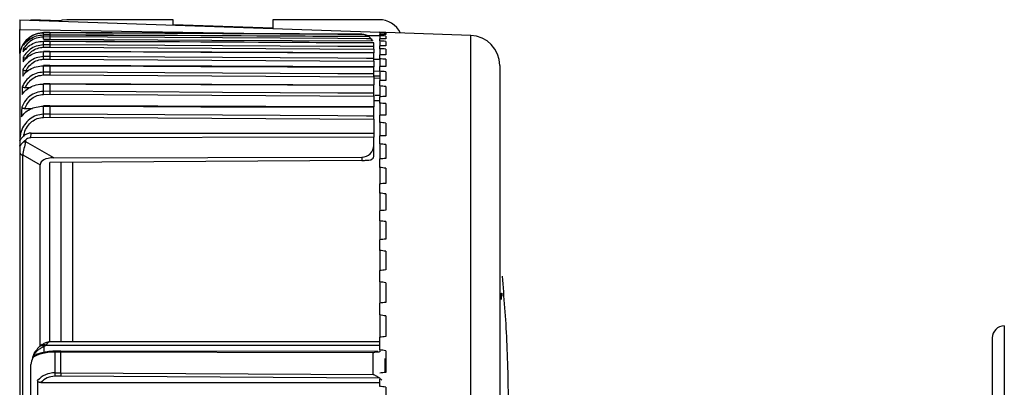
# Model space of a CAD drawing. Header units: millimetres. Extents: x 0 to 420, y 0 to 297.
# Tile 65 of 69: x 317.55 to 323.42, y 250.23 to 252.42. Entities that reach past the tile are written whole.
import ezdxf

# ---------------------------------------------------------------- set-up
doc = ezdxf.new("R2010")
doc.units = ezdxf.units.MM

msp = doc.modelspace()

# ---------------------------------------------------------------- linework, layer by layer
at = {"color": 7, "linetype": 'Continuous', "lineweight": 25}
for p, q in [((317.55085, 252.4204), (317.55085, 252.36293)), ((317.55085, 252.4204), (319.69824, 252.34541)), ((317.79163, 252.41434), (317.6181, 252.4204)), ((317.6181, 252.4204), (317.6181, 252.41805)), ((318.46631, 252.4204), (317.83284, 252.4204)), ((318.46631, 252.38843), (318.46631, 252.4204)), ((319.06042, 252.4204), (319.06042, 252.36769)), ((319.6939, 252.4204), (319.06042, 252.4204)), ((317.55085, 252.21986), (317.55085, 252.36293)), ((317.55085, 252.36293), (319.00991, 252.33746)), ((319.06042, 252.37004), (318.46631, 252.39078)), ((317.7298, 252.34416), (317.69276, 252.34384)), ((317.69276, 252.34379), (317.7298, 252.34412)), ((317.69276, 252.3408), (317.69276, 252.34379)), ((317.7298, 252.34113), (317.69276, 252.3408)), ((317.69276, 252.32989), (317.7298, 252.3302)), ((317.69276, 252.32989), (317.69277, 252.32995)), ((317.69276, 252.31726), (317.69276, 252.32989)), ((317.7298, 252.3176), (317.69276, 252.31726)), ((317.69276, 252.29197), (317.7298, 252.29227)), ((317.69276, 252.27023), (317.69276, 252.29197)), ((317.7298, 252.33026), (317.69277, 252.32995)), ((317.7298, 252.29248), (317.69278, 252.29218)), ((317.69295, 252.30417), (317.72984, 252.3045)), ((319.59124, 252.33442), (317.7298, 252.34416)), ((317.7298, 252.34412), (317.7298, 252.34113)), ((319.63306, 252.32074), (317.7298, 252.33026)), ((317.7298, 252.3302), (317.7298, 252.3176)), ((317.7298, 252.33005), (317.7298, 252.3302)), ((317.7298, 252.29227), (317.7298, 252.27058)), ((317.72981, 252.29218), (317.7298, 252.29227)), ((319.66245, 252.28325), (317.72981, 252.29248)), ((319.62263, 252.32677), (319.69824, 252.32545)), ((319.63303, 252.32068), (319.64716, 252.30706)), ((319.69824, 252.34466), (319.69824, 252.34541)), ((319.73403, 252.34416), (319.69824, 252.34541)), ((319.69824, 252.34209), (319.69824, 252.34466)), ((319.69824, 252.34209), (319.69824, 252.33272)), ((319.69824, 252.32502), (319.69824, 252.33272)), ((319.69824, 252.32502), (319.69824, 252.30631)), ((319.69824, 252.29349), (319.69824, 252.30631)), ((319.69824, 252.29349), (319.69824, 252.2655)), ((319.73403, 252.34416), (319.73403, 252.34351)), ((320.24133, 252.32645), (319.73403, 252.34416)), ((319.73403, 252.34061), (319.73403, 252.33191)), ((319.73403, 252.32322), (319.73403, 252.30583)), ((319.73403, 252.29137), (319.73403, 252.26535)), ((320.24133, 248.5189), (320.24133, 252.32645)), ((317.7298, 252.27058), (317.69276, 252.27023)), ((317.69295, 252.25604), (317.72984, 252.25639)), ((319.66245, 252.25968), (319.66245, 252.28304)), ((319.66245, 252.28304), (319.66245, 252.28295)), ((319.66245, 252.24549), (319.66245, 252.2235)), ((319.69824, 252.2476), (319.69824, 252.2655)), ((319.69824, 252.2476), (319.69824, 252.2104)), ((319.73403, 252.24517), (319.73403, 252.21059)), ((317.55085, 252.20069), (317.55085, 251.69963)), ((317.69276, 252.23059), (317.7298, 252.23087)), ((317.69276, 252.20015), (317.69276, 252.23059)), ((317.7298, 252.2005), (317.69276, 252.20015)), ((317.72981, 252.23133), (317.69279, 252.23105)), ((317.69295, 252.1847), (317.72984, 252.18506)), ((317.72981, 252.23104), (317.7298, 252.23087)), ((317.7298, 252.23087), (317.7298, 252.2005)), ((319.66245, 252.22258), (317.72981, 252.23132)), ((319.66245, 252.22213), (319.66245, 252.22229)), ((319.66245, 252.1894), (319.66245, 252.22213)), ((319.69824, 252.18237), (319.66245, 252.183)), ((319.66245, 252.17396), (319.66245, 252.1396)), ((319.69824, 252.18747), (319.69824, 252.2104)), ((319.69824, 252.18747), (319.69824, 252.14116)), ((319.73403, 252.18473), (319.73403, 252.14168)), ((317.58837, 252.1174), (317.6034, 252.1174)), ((317.69276, 252.14569), (317.7298, 252.14595)), ((317.69276, 252.10764), (317.69276, 252.14569)), ((317.72981, 252.14675), (317.6928, 252.14649)), ((317.72981, 252.14657), (317.7298, 252.14595)), ((317.7298, 252.14595), (317.7298, 252.108)), ((319.66245, 252.13857), (317.72981, 252.14675)), ((319.66245, 252.13777), (319.66245, 252.13838)), ((319.66245, 252.09676), (319.66245, 252.13777)), ((319.69824, 252.11326), (319.69824, 252.14116)), ((320.41403, 252.14761), (320.41403, 247.12158)), ((317.7298, 252.108), (317.69276, 252.10764)), ((317.69295, 252.09102), (317.72984, 252.09137)), ((319.66245, 252.08584), (319.69824, 252.08646)), ((319.66245, 252.08014), (319.66245, 252.03241)), ((319.69824, 252.07092), (319.66245, 252.07025)), ((319.69824, 252.112), (319.66248, 252.11262)), ((319.69824, 252.11326), (319.69824, 252.05796)), ((319.69824, 252.02518), (319.69824, 252.05796)), ((319.73403, 252.11022), (319.73403, 252.05882)), ((317.58537, 252.01666), (317.6117, 252.01666)), ((317.69276, 252.03703), (317.7298, 252.03727)), ((317.69276, 251.99305), (317.69276, 252.03703)), ((317.72981, 252.03852), (317.69281, 252.03828)), ((317.7298, 252.03727), (317.7298, 251.99342)), ((319.66245, 252.03094), (317.72981, 252.03852)), ((319.66245, 251.98208), (319.66245, 252.0297)), ((319.69824, 252.02518), (319.69824, 251.96105)), ((319.73403, 252.02185), (319.73403, 251.96224)), ((317.7298, 251.99342), (317.69276, 251.99305)), ((317.69295, 251.97541), (317.72984, 251.97577)), ((319.66245, 251.96444), (319.66245, 251.90136)), ((319.66245, 251.93948), (319.69824, 251.93966)), ((319.69824, 251.96797), (319.66959, 251.96783)), ((319.69824, 251.92347), (319.69824, 251.96105)), ((317.58179, 251.89172), (317.62702, 251.89172)), ((317.69276, 251.9049), (317.7298, 251.90512)), ((317.69276, 251.85659), (317.69276, 251.9049)), ((317.72981, 251.9069), (317.69282, 251.90668)), ((317.7298, 251.90512), (317.7298, 251.85695)), ((319.66245, 251.89996), (317.72981, 251.9069)), ((319.66245, 251.84554), (319.66245, 251.89819)), ((319.69824, 251.92347), (319.69824, 251.85069)), ((319.73403, 251.91986), (319.73403, 251.8522)), ((317.7298, 251.85695), (317.69276, 251.85659)), ((317.69295, 251.83811), (317.72984, 251.83847)), ((319.66245, 251.82707), (319.66245, 251.74458)), ((319.69824, 251.80841), (319.69824, 251.85069)), ((319.69824, 251.80841), (319.69824, 251.72717)), ((319.73403, 251.80452), (319.73403, 251.72901)), ((317.58674, 251.69151), (317.58674, 251.70387)), ((317.6182, 251.71608), (317.61876, 251.74458)), ((319.66245, 251.72099), (317.6182, 251.71608)), ((317.61876, 251.74458), (319.66245, 251.74458)), ((319.66245, 251.74458), (319.66245, 251.72099)), ((319.66245, 251.67075), (319.66245, 251.72099)), ((319.69824, 251.68031), (319.69824, 251.72717)), ((317.55085, 251.69963), (317.55085, 251.66971)), ((317.55085, 251.66971), (317.55085, 251.62859)), ((317.75431, 251.5968), (317.58674, 251.69151)), ((319.66245, 251.60544), (319.66245, 251.67075)), ((319.69824, 251.68031), (319.69824, 251.59083)), ((319.73403, 251.67616), (319.73403, 251.59299)), ((317.55085, 251.62859), (317.55085, 249.77227)), ((317.56875, 251.61428), (317.67372, 251.55495)), ((317.56875, 249.75585), (317.56875, 251.61428)), ((317.75431, 251.5968), (319.59124, 251.60121)), ((319.59124, 251.60121), (319.59124, 251.58152)), ((319.69824, 251.53952), (319.69824, 251.59083)), ((317.67372, 250.47469), (317.67372, 251.55495)), ((319.59124, 251.58152), (317.7298, 251.56862)), ((317.7298, 250.50035), (317.7298, 251.56862)), ((319.69824, 251.53952), (319.69824, 251.44206)), ((319.73403, 251.53512), (319.73403, 251.44453)), ((319.69824, 251.38643), (319.69824, 251.44206)), ((319.69824, 251.38643), (319.69824, 251.28125)), ((319.73403, 251.38179), (319.73403, 251.28403)), ((319.69824, 251.22146), (319.69824, 251.28125)), ((319.69824, 251.22146), (319.69824, 251.10885)), ((319.73403, 251.2166), (319.73403, 251.11193)), ((319.69824, 251.04507), (319.69824, 251.10885)), ((319.69824, 251.04507), (319.69824, 250.92533)), ((319.73403, 251.03999), (319.73403, 250.9287)), ((319.69824, 250.85772), (319.69824, 250.92533)), ((319.69824, 250.85772), (319.69824, 250.73119)), ((319.73403, 250.85245), (319.73403, 250.73484)), ((320.42548, 250.79051), (320.42624, 250.79051)), ((319.69824, 250.65995), (319.69824, 250.73119)), ((319.69824, 250.65995), (319.69824, 250.52697)), ((319.73403, 250.65449), (319.73403, 250.53089)), ((323.42355, 250.59512), (323.42355, 247.77892)), ((317.68572, 250.48359), (317.67986, 250.47947)), ((317.68572, 250.48359), (317.68664, 250.48416)), ((317.69517, 250.47182), (317.70045, 250.47567)), ((317.70045, 250.47567), (317.7063, 250.47979)), ((317.7063, 250.47979), (319.69824, 250.47979)), ((319.69824, 250.50041), (317.73094, 250.50041)), ((319.69824, 250.45229), (319.69824, 250.52697)), ((317.64484, 250.44086), (317.63415, 250.42179)), ((317.79705, 250.43811), (317.76001, 250.43801)), ((317.76001, 250.43801), (317.76001, 250.31528)), ((317.79707, 250.4444), (317.76014, 250.4443)), ((317.79705, 250.31564), (317.79705, 250.43811)), ((319.65849, 250.43513), (317.79705, 250.43811)), ((319.68732, 250.44138), (317.79707, 250.4444)), ((319.65849, 250.30485), (319.65849, 250.43513)), ((319.69824, 250.45229), (319.69824, 250.44021)), ((319.73403, 250.44666), (319.73403, 250.3174)), ((317.6181, 248.81182), (317.6181, 250.36397)), ((317.62936, 250.40646), (317.62937, 250.40604)), ((319.72969, 250.4009), (319.72969, 250.3169)), ((317.76001, 250.31528), (317.79705, 250.31564)), ((317.79708, 250.2947), (317.76019, 250.29435)), ((317.79705, 250.31564), (319.65849, 250.30485)), ((319.69641, 250.2837), (317.79708, 250.2947)), ((317.67742, 250.25729), (319.69824, 250.25729)), ((319.69824, 250.23531), (319.69824, 250.27662)), ((319.69824, 250.23531), (319.69824, 250.23103)), ((319.73403, 250.22953), (319.73403, 250.09497))]:
    msp.add_line(p, q, dxfattribs=at)
at = {"color": 7, "linetype": 'Continuous', "lineweight": 25, "flags": 128}
for points in [[(317.83284, 252.4204), (317.80491, 252.41765), (317.78513, 252.41222)], [(317.69276, 252.29197), (317.69278, 252.29218), (317.69278, 252.29218)], [(317.7298, 252.34412), (317.77275, 252.34389), (317.94454, 252.34299), (318.63169, 252.3394), (319.59319, 252.33438)], [(319.6124, 252.3311), (319.44771, 252.33198), (318.76056, 252.33564), (317.7298, 252.34113)], [(317.7298, 252.3302), (317.77275, 252.32999), (317.94454, 252.32913), (318.63169, 252.32569), (319.63303, 252.32068)], [(319.64716, 252.30706), (319.6195, 252.30721), (319.44771, 252.30816), (318.76056, 252.31193), (317.7298, 252.3176)], [(317.7298, 252.29227), (317.77275, 252.29206), (317.94454, 252.29124), (318.63169, 252.28796), (319.66245, 252.28304)], [(317.72984, 252.3045), (318.69605, 252.2992), (319.65535, 252.29392)], [(319.66245, 252.25968), (319.6195, 252.25992), (319.44771, 252.26089), (318.76056, 252.26477), (317.7298, 252.27058)], [(317.72984, 252.25639), (318.69605, 252.25094), (319.66245, 252.24549)], [(317.69276, 252.23059), (317.69278, 252.23099), (317.69279, 252.23105)], [(317.7298, 252.23087), (317.77275, 252.23067), (317.94454, 252.2299), (318.63169, 252.22679), (319.66245, 252.22213)], [(319.66245, 252.1894), (319.6195, 252.18965), (319.44771, 252.19064), (318.76056, 252.19458), (317.7298, 252.2005)], [(317.72984, 252.18506), (318.69605, 252.17951), (319.66245, 252.17396)], [(317.7298, 252.14595), (317.77275, 252.14577), (317.94454, 252.14504), (318.63169, 252.14214), (319.66245, 252.13777)], [(319.66245, 252.09676), (319.6195, 252.09701), (319.44771, 252.09801), (318.76056, 252.10201), (317.7298, 252.108)], [(317.72984, 252.09137), (318.69605, 252.08576), (319.66245, 252.08014)], [(317.7298, 252.03727), (317.77275, 252.03711), (317.94454, 252.03643), (318.63169, 252.03374), (319.66245, 252.0297)], [(319.66245, 251.98208), (319.6195, 251.98233), (319.44771, 251.98334), (318.76056, 251.98737), (317.7298, 251.99342)], [(317.72984, 251.97577), (318.69605, 251.9701), (319.66245, 251.96444)], [(317.7298, 251.90512), (317.77275, 251.90497), (317.94454, 251.90435), (318.63169, 251.90189), (319.66245, 251.89819)], [(319.66245, 251.84554), (319.6195, 251.8458), (319.44771, 251.84681), (318.76056, 251.85087), (317.7298, 251.85695)], [(317.72984, 251.83847), (318.69605, 251.83277), (319.66245, 251.82707)]]:
    msp.add_lwpolyline(points, dxfattribs=at)
at = {"color": 7, "linetype": 'Continuous', "lineweight": 25}
for centre, radius, start, end in [((319.6939, 252.27724), 0.14316, 26.486732, 90), ((317.69401, 252.20069), 0.14316, 135.264955, 180), ((317.11167, 252.32617), 0.58128, 0.388192, 1.443184), ((316.73091, 252.29695), 0.96207, 0.430061, 1.209902), ((319.59087, 252.26284), 0.07158, 25.858533, 37.328123), ((320.23509, 252.14761), 0.17895, 0, 88), ((316.18933, 252.24328), 1.50367, 0.48635, 1.027031), ((315.19198, 252.16209), 2.50107, 0.518104, 0.871993), ((317.69598, 252.14595), 0.00323, 170.279973, 184.604909), ((313.32758, 252.05013), 4.36556, 0.536654, 0.754873), ((317.70164, 252.03732), 0.00889, 173.80888, 181.850907), ((309.20518, 251.8941), 8.48816, 0.548865, 0.667985), ((317.70532, 251.90538), 0.01256, 174.041607, 182.177989), ((294.35861, 251.61071), 23.33544, 0.558336, 0.603709), ((317.58641, 251.62916), 0.06235, 89.701712, 104.522255), ((317.57013, 251.63435), 0.02011, 196.622597, 266.073715), ((323.42355, 250.52355), 0.07158, 90, 180), ((317.68219, 250.45783), 0.01909, 47.157836, 117.151821), ((317.68739, 250.46257), 0.0185, 45.084433, 114.002828), ((317.69272, 250.46508), 0.02003, 47.276367, 107.657499), ((317.72914, 250.47599), 0.02436, 88.421517, 116.834841), ((317.85834, 250.43912), 0.09834, 176.98114, 180.647163), ((324.39468, 250.36421), 6.63486, 180.42258, 180.603335)]:
    msp.add_arc(centre, radius, start, end, dxfattribs=at)
for centre, major_axis, ratio, start_param, end_param in [((314.03819, 247.05194), (31.14174, 0), 0.1728344, 1.3868605, 1.3880293), ((314.03819, 247.10885), (31.1417, -0.29621), 0.1725824, 1.388502, 1.3896709), ((314.03819, 246.99502), (31.1417, 0.29621), 0.1725824, 1.385219, 1.3863878), ((314.03819, 247.16561), (31.14158, -0.59144), 0.1718275, 1.3901238, 1.3912927), ((314.03819, 246.93826), (31.14158, 0.59144), 0.1718275, 1.3835971, 1.384766), ((314.03819, 247.22206), (31.14138, -0.88475), 0.1705729, 1.3917066, 1.3928754), ((314.03819, 246.88182), (31.14138, 0.88475), 0.1705729, 1.3820144, 1.3831832), ((314.03819, 247.27804), (31.14111, -1.17519), 0.168824, 1.3932314, 1.3944002), ((314.03819, 246.82584), (31.14111, 1.17519), 0.168824, 1.3804896, 1.3816584), ((314.03819, 247.3334), (31.14079, -1.46182), 0.1665884, 1.3946804, 1.3958492), ((314.03819, 246.77047), (31.14079, 1.46182), 0.1665884, 1.3790406, 1.3802095), ((314.03819, 247.38799), (31.14043, -1.74375), 0.1638753, 1.3960367, 1.3972055), ((314.03819, 246.71588), (31.14043, 1.74375), 0.1638753, 1.3776843, 1.3788532), ((314.03819, 247.44166), (31.14005, -2.02012), 0.1606961, 1.3972848, 1.3984536), ((314.03819, 246.66222), (31.14005, 2.02012), 0.1606961, 1.3764362, 1.377605), ((314.03819, 247.49426), (31.13966, -2.29009), 0.1570637, 1.3984108, 1.3995797), ((314.03819, 246.60961), (31.13966, 2.29009), 0.1570637, 1.3753102, 1.376479), ((314.03819, 247.54565), (31.13929, -2.55287), 0.1529926, 1.3994025, 1.4005714), ((314.03819, 246.55823), (31.13929, 2.55287), 0.1529926, 1.3743185, 1.3754873), ((317.58664, 251.65302), (0.01723, 0.07242), 0.137091, 1.0433578, 2.1674831), ((319.59087, 251.67095), (0.07148, -0.00379), 0.9741551, 4.7692899, 6.3348503), ((314.03819, 247.59568), (31.13895, -2.80773), 0.1484985, 1.4002495, 1.4014183), ((317.81559, 251.52361), (0.14083, -0.03911), 0.4392175, 2.1388539, 3.2629791), ((314.03819, 246.50819), (31.13895, 2.80773), 0.1484985, 1.3734715, 1.3746404), ((314.03819, 247.64423), (31.13865, -3.05395), 0.1435986, 1.4009431, 1.402112), ((314.03819, 246.45965), (31.13865, 3.05395), 0.1435986, 1.3727778, 1.3739467), ((314.03819, 247.69115), (31.13842, -3.2909), 0.138311, 1.401477, 1.4026459), ((314.03819, 246.41273), (31.13842, 3.2909), 0.138311, 1.372244, 1.3734128), ((314.03819, 247.73632), (31.13824, -3.51797), 0.1326545, 1.4018466, 1.4030154), ((314.03819, 246.36756), (31.13824, 3.51797), 0.1326545, 1.3718744, 1.3730433), ((314.03819, 247.77961), (31.13815, -3.73461), 0.1266488, 1.4020492, 1.403218), ((314.03819, 246.32426), (31.13815, 3.73461), 0.1266488, 1.3716718, 1.3728407), ((314.03819, 247.82091), (31.13813, -3.9403), 0.1203141, 1.4020842, 1.403253), ((314.03819, 246.28296), (31.13813, 3.9403), 0.1203141, 1.3716368, 1.3728056), ((314.03819, 247.8601), (31.1382, -4.13459), 0.113671, 1.4019528, 1.4031217), ((314.03819, 246.24377), (31.1382, 4.13459), 0.113671, 1.3717682, 1.372937), ((317.76126, 253.3458), (0, 7.47834), 0.0095716, 1.9652524, 1.9708089), ((317.7045, 250.42883), (0.02908, 0.07107), 0.2935176, 0.1631714, 0.8982138), ((317.76126, 250.38569), (0.14316, 0), 0.3654623, 1.579523, 2.7421318), ((317.76126, 250.4064), (0.12169, 0), 0.3051721, 1.579523, 2.3577962), ((317.79708, 250.42292), (-0.00001, 0.02147), 0.0019357, 6.2831812, 7.0685825), ((314.03819, 247.89708), (31.13833, -4.31706), 0.1067404, 1.401658, 1.4028269), ((317.76126, 250.41463), (0.13571, 0.07955), 0.5728478, 2.4182593, 2.8176587), ((317.76126, 250.16542), (0, 0.14987), 0.9552517, 0.0087266, 0.8080224), ((317.76126, 250.15967), (0, 0.13468), 0.903507, 0.0087266, 0.7600613), ((317.79708, 250.30045), (-0.00004, 0.02147), 0.0005365, 0.7853906, 1.8417103), ((314.03819, 246.2068), (31.13833, 4.31706), 0.1067404, 1.3720629, 1.3732318), ((317.76126, 242.53303), (0, 11.19642), 0.0127862, 0.8080224, 0.8202873), ((319.65811, 250.21677), (0, 0.07922), 0.903507, 5.4703202, 5.7186393), ((314.03819, 247.93174), (31.13854, -4.48734), 0.0995432, 1.4012046, 1.4023734)]:
    msp.add_ellipse(centre, major_axis=major_axis, ratio=ratio, start_param=start_param, end_param=end_param, dxfattribs=at)
for points, knots in [([(317.57184, 252.22859), (317.57483, 252.2328), (317.58546, 252.24775), (317.61027, 252.26918), (317.64914, 252.28802), (317.67818, 252.29065), (317.69276, 252.29197)], [0, 0, 0, 0, 0.1177058, 0.4187429, 0.7080635, 1, 1, 1, 1]), ([(317.69276, 252.31726), (317.67809, 252.31575), (317.64887, 252.31275), (317.60976, 252.29124), (317.58551, 252.26732), (317.57515, 252.25108), (317.57256, 252.24703)], [0, 0, 0, 0, 0.2973256, 0.592141, 0.8982866, 1, 1, 1, 1]), ([(317.57443, 252.26784), (317.5768, 252.27112), (317.58705, 252.2853), (317.61075, 252.30647), (317.64942, 252.32582), (317.67827, 252.32853), (317.69276, 252.32989)], [0, 0, 0, 0, 0.0929572, 0.4027819, 0.6999689, 1, 1, 1, 1]), ([(317.69276, 252.3408), (317.67802, 252.33932), (317.64864, 252.33636), (317.6093, 252.31518), (317.58718, 252.29358), (317.57781, 252.28031), (317.57671, 252.27876)], [0, 0, 0, 0, 0.3167916, 0.63105393, 0.95680784, 1, 1, 1, 1]), ([(317.59232, 252.30145), (317.60361, 252.31098), (317.62638, 252.3302), (317.66348, 252.34224), (317.686, 252.34343), (317.69276, 252.34379)], [0, 0, 0, 0, 0.40775, 0.822097, 1, 1, 1, 1]), ([(317.7298, 252.34113), (317.7298, 252.34082), (317.72981, 252.34018), (317.72982, 252.3363), (317.72983, 252.33259), (317.72984, 252.33041), (317.72984, 252.33026)], [0, 0, 0, 0, 0.33032285, 0.6606516, 0.97675602, 1, 1, 1, 1]), ([(317.7298, 252.3176), (317.7298, 252.31712), (317.72981, 252.31617), (317.72982, 252.31195), (317.72983, 252.30771), (317.72984, 252.3051), (317.72984, 252.3045)], [0, 0, 0, 0, 0.313601, 0.6272079, 0.9143075, 1, 1, 1, 1]), ([(319.59124, 252.33442), (319.59138, 252.33442), (319.59834, 252.33436), (319.60559, 252.33426), (319.61222, 252.33114), (319.61229, 252.33111)], [0, 0, 0, 0, 0.0187735, 0.9893192, 1, 1, 1, 1]), ([(319.59319, 252.33438), (319.5987, 252.33388), (319.60518, 252.3333), (319.61146, 252.33139), (319.6124, 252.3311)], [0, 0, 0, 0, 0.8504789, 1, 1, 1, 1]), ([(319.6124, 252.3311), (319.61266, 252.33102), (319.61332, 252.33082), (319.61802, 252.32918), (319.62492, 252.32625), (319.63049, 252.32227), (319.63263, 252.32074)], [0, 0, 0, 0, 0.1046175, 0.26324182, 0.7157759, 1, 1, 1, 1]), ([(319.64716, 252.30706), (319.64749, 252.30664), (319.64815, 252.3058), (319.65071, 252.30222), (319.65324, 252.29813), (319.65481, 252.295), (319.65535, 252.29392)], [0, 0, 0, 0, 0.26877133, 0.53596671, 0.84117252, 1, 1, 1, 1]), ([(317.69276, 252.27023), (317.67811, 252.26869), (317.64892, 252.26563), (317.60985, 252.24371), (317.5849, 252.21867), (317.57426, 252.20118), (317.57124, 252.19621)], [0, 0, 0, 0, 0.29152852, 0.58057115, 0.88082044, 1, 1, 1, 1]), ([(317.57256, 252.24703), (317.57248, 252.24624), (317.57194, 252.24088), (317.5717, 252.23474), (317.57182, 252.22938), (317.57184, 252.22859)], [0, 0, 0, 0, 0.1280402, 0.8725632, 1, 1, 1, 1]), ([(317.57256, 252.24703), (317.57271, 252.24676), (317.57301, 252.24621), (317.57602, 252.24549), (317.58056, 252.24499), (317.5858, 252.24471), (317.58942, 252.24468), (317.59118, 252.24467)], [0, 0, 0, 0, 0.2158841, 0.4327943, 0.6310127, 0.8211475, 1, 1, 1, 1]), ([(317.57671, 252.27876), (317.57656, 252.2783), (317.57551, 252.27512), (317.57477, 252.27148), (317.57447, 252.2683), (317.57443, 252.26784)], [0, 0, 0, 0, 0.1265068, 0.8755178, 1, 1, 1, 1]), ([(317.58984, 252.19265), (317.59235, 252.19681), (317.60131, 252.21167), (317.62232, 252.2331), (317.65555, 252.25205), (317.68048, 252.25471), (317.69295, 252.25604)], [0, 0, 0, 0, 0.1180764, 0.4213083, 0.7103834, 1, 1, 1, 1]), ([(317.7298, 252.27058), (317.7298, 252.26995), (317.72981, 252.26868), (317.72982, 252.2641), (317.72983, 252.25966), (317.72984, 252.25701), (317.72984, 252.25639)], [0, 0, 0, 0, 0.3143636, 0.628733, 0.9141604, 1, 1, 1, 1]), ([(319.66245, 252.24549), (319.66245, 252.2477), (319.66245, 252.25211), (319.66245, 252.25698), (319.66245, 252.25908), (319.66245, 252.2596), (319.66245, 252.25968)], [0, 0, 0, 0, 0.3147994, 0.6295988, 0.9443958, 1, 1, 1, 1]), ([(317.69276, 252.20015), (317.67806, 252.19858), (317.64877, 252.19546), (317.6096, 252.17307), (317.58399, 252.14692), (317.57315, 252.12822), (317.56978, 252.1224)], [0, 0, 0, 0, 0.2868652, 0.5713623, 0.8665771, 1, 1, 1, 1]), ([(317.57124, 252.19621), (317.57117, 252.19502), (317.57072, 252.187), (317.57057, 252.17779), (317.57076, 252.16977), (317.57079, 252.16858)], [0, 0, 0, 0, 0.1287704, 0.8715941, 1, 1, 1, 1]), ([(317.57079, 252.16858), (317.57406, 252.17308), (317.58487, 252.18791), (317.61018, 252.20879), (317.64909, 252.22681), (317.67816, 252.22932), (317.69276, 252.23059)], [0, 0, 0, 0, 0.129195, 0.4262473, 0.7118472, 1, 1, 1, 1]), ([(317.57124, 252.19621), (317.57139, 252.19579), (317.57171, 252.19497), (317.57479, 252.19388), (317.5794, 252.19311), (317.58462, 252.19271), (317.58817, 252.19267), (317.58984, 252.19265)], [0, 0, 0, 0, 0.2188937, 0.4388349, 0.6392294, 0.8303121, 1, 1, 1, 1]), ([(317.58837, 252.1174), (317.59125, 252.12246), (317.60042, 252.13857), (317.62211, 252.16118), (317.65543, 252.18062), (317.68044, 252.18334), (317.69295, 252.1847)], [0, 0, 0, 0, 0.1357754, 0.4326657, 0.7160762, 1, 1, 1, 1]), ([(317.7298, 252.2005), (317.7298, 252.19972), (317.72981, 252.19814), (317.72982, 252.19316), (317.72983, 252.18847), (317.72984, 252.18569), (317.72984, 252.18506)], [0, 0, 0, 0, 0.3119109, 0.6238275, 0.9146346, 1, 1, 1, 1]), ([(319.66245, 252.17396), (319.66245, 252.17624), (319.66245, 252.18079), (319.66245, 252.18606), (319.66245, 252.18855), (319.66245, 252.18928), (319.66245, 252.1894)], [0, 0, 0, 0, 0.3123062, 0.6246125, 0.9369163, 1, 1, 1, 1]), ([(317.56867, 252.08407), (317.57266, 252.08949), (317.5839, 252.10474), (317.61044, 252.12525), (317.64922, 252.14214), (317.67821, 252.1445), (317.69276, 252.14569)], [0, 0, 0, 0, 0.1584068, 0.4456545, 0.7215579, 1, 1, 1, 1]), ([(317.56978, 252.1224), (317.56968, 252.12074), (317.56905, 252.10961), (317.56869, 252.09684), (317.56867, 252.08572), (317.56867, 252.08407)], [0, 0, 0, 0, 0.1303672, 0.8704834, 1, 1, 1, 1]), ([(317.56978, 252.1224), (317.56993, 252.12182), (317.57023, 252.12065), (317.57335, 252.11911), (317.57802, 252.11804), (317.58324, 252.11748), (317.58675, 252.11743), (317.58837, 252.1174)], [0, 0, 0, 0, 0.2215204, 0.4441166, 0.6460595, 0.837059, 1, 1, 1, 1]), ([(317.69276, 252.10764), (317.67801, 252.10605), (317.64864, 252.10289), (317.60938, 252.08017), (317.5822, 252.05212), (317.57093, 252.03101), (317.56675, 252.02318)], [0, 0, 0, 0, 0.2757518, 0.5492956, 0.832868, 1, 1, 1, 1]), ([(317.58537, 252.01666), (317.58905, 252.02381), (317.59864, 252.04245), (317.62193, 252.06706), (317.65532, 252.08686), (317.6804, 252.08963), (317.69295, 252.09102)], [0, 0, 0, 0, 0.1761311, 0.4589334, 0.7292295, 1, 1, 1, 1]), ([(317.7298, 252.108), (317.7298, 252.10706), (317.72981, 252.10518), (317.72982, 252.09983), (317.72983, 252.09491), (317.72984, 252.09202), (317.72984, 252.09137)], [0, 0, 0, 0, 0.3096829, 0.6193714, 0.9150683, 1, 1, 1, 1]), ([(319.66245, 252.08014), (319.66245, 252.08247), (319.66245, 252.08714), (319.66245, 252.09277), (319.66245, 252.09565), (319.66245, 252.09659), (319.66245, 252.09676)], [0, 0, 0, 0, 0.3100409, 0.6200819, 0.9301205, 1, 1, 1, 1]), ([(317.56522, 251.97423), (317.57026, 251.9812), (317.58205, 251.9975), (317.61066, 252.01802), (317.64933, 252.03373), (317.67824, 252.03593), (317.69276, 252.03703)], [0, 0, 0, 0, 0.2029325, 0.4751092, 0.7363239, 1, 1, 1, 1]), ([(317.56675, 252.02318), (317.56664, 252.02101), (317.56591, 252.00685), (317.56541, 251.99053), (317.56525, 251.97639), (317.56522, 251.97423)], [0, 0, 0, 0, 0.1330888, 0.867934, 1, 1, 1, 1]), ([(317.56675, 252.02318), (317.5669, 252.02241), (317.56721, 252.02086), (317.57045, 252.01883), (317.5753, 252.01744), (317.5805, 252.01675), (317.5839, 252.01669), (317.58537, 252.01666)], [0, 0, 0, 0, 0.2275639, 0.45624961, 0.66216868, 0.85398386, 1, 1, 1, 1]), ([(317.72981, 252.0385), (317.72981, 252.03851), (317.72981, 252.03891), (317.7298, 252.03809), (317.7298, 252.03727)], [0, 0, 0, 0, 0.0144, 1, 1, 1, 1]), ([(319.66245, 252.0297), (319.66245, 252.03052), (319.66245, 252.03134), (319.66245, 252.03093), (319.66245, 252.03093)], [0, 0, 0, 0, 0.9890427, 1, 1, 1, 1]), ([(317.69276, 251.99305), (317.67799, 251.99145), (317.64857, 251.98827), (317.60929, 251.96538), (317.57992, 251.93496), (317.56821, 251.91052), (317.56306, 251.89977)], [0, 0, 0, 0, 0.2612343, 0.5204071, 0.7889587, 1, 1, 1, 1]), ([(317.58179, 251.89172), (317.58639, 251.90192), (317.59636, 251.92403), (317.62185, 251.95118), (317.65527, 251.97121), (317.68038, 251.97401), (317.69295, 251.97541)], [0, 0, 0, 0, 0.2271745, 0.4923569, 0.7459592, 1, 1, 1, 1]), ([(317.7298, 251.99342), (317.7298, 251.99233), (317.72981, 251.99016), (317.72982, 251.98447), (317.72983, 251.97937), (317.72984, 251.97642), (317.72984, 251.97577)], [0, 0, 0, 0, 0.308646, 0.6172974, 0.9152711, 1, 1, 1, 1]), ([(319.66245, 251.96444), (319.66245, 251.96681), (319.66245, 251.97156), (319.66245, 251.97752), (319.66245, 251.98073), (319.66245, 251.98186), (319.66245, 251.98208)], [0, 0, 0, 0, 0.3089864, 0.617973, 0.9269571, 1, 1, 1, 1]), ([(317.56156, 251.84078), (317.56755, 251.84934), (317.57971, 251.86676), (317.61074, 251.88731), (317.64936, 251.90185), (317.67825, 251.90388), (317.69276, 251.9049)], [0, 0, 0, 0, 0.2485036, 0.5051549, 0.7514089, 1, 1, 1, 1]), ([(317.56306, 251.89977), (317.56295, 251.89709), (317.56227, 251.88009), (317.56178, 251.86043), (317.56159, 251.84344), (317.56156, 251.84078)], [0, 0, 0, 0, 0.1363078, 0.8644365, 1, 1, 1, 1]), ([(317.56306, 251.89977), (317.56323, 251.8988), (317.56356, 251.89686), (317.567, 251.89432), (317.57208, 251.89259), (317.57727, 251.89182), (317.58052, 251.89175), (317.58179, 251.89172)], [0, 0, 0, 0, 0.23511944, 0.4713952, 0.68261587, 0.87591386, 1, 1, 1, 1]), ([(317.72981, 251.9067), (317.72981, 251.90676), (317.72981, 251.90713), (317.7298, 251.90603), (317.7298, 251.90512)], [0, 0, 0, 0, 0.1770378, 1, 1, 1, 1]), ([(319.66245, 251.89819), (319.66245, 251.89909), (319.66245, 251.90019), (319.66245, 251.89982), (319.66245, 251.89976)], [0, 0, 0, 0, 0.8252458, 1, 1, 1, 1]), ([(317.69276, 251.85659), (317.67801, 251.85498), (317.64863, 251.85178), (317.60921, 251.82893), (317.57815, 251.79595), (317.56389, 251.76704), (317.55356, 251.73514), (317.55215, 251.71662), (317.55085, 251.69963)], [0, 0, 0, 0, 0.18864807, 0.37579807, 0.56975856, 0.76363145, 0.78305707, 1, 1, 1, 1]), ([(317.57458, 251.72706), (317.57581, 251.73293), (317.58001, 251.75297), (317.59463, 251.7839), (317.62177, 251.8138), (317.65532, 251.83388), (317.6804, 251.8367), (317.69295, 251.83811)], [0, 0, 0, 0, 0.102546, 0.34995123, 0.57304031, 0.78633458, 1, 1, 1, 1]), ([(317.7298, 251.85695), (317.7298, 251.85572), (317.72981, 251.85327), (317.72982, 251.84729), (317.72983, 251.84209), (317.72984, 251.83913), (317.72984, 251.83847)], [0, 0, 0, 0, 0.3090889, 0.6181833, 0.9151844, 1, 1, 1, 1]), ([(319.66245, 251.82707), (319.66245, 251.82947), (319.66245, 251.83428), (319.66245, 251.84051), (319.66245, 251.84399), (319.66245, 251.8453), (319.66245, 251.84554)], [0, 0, 0, 0, 0.3094369, 0.6188738, 0.9283083, 1, 1, 1, 1]), ([(317.57458, 251.72706), (317.57031, 251.72296), (317.56311, 251.71605), (317.55668, 251.70719), (317.55342, 251.70205), (317.55191, 251.69957), (317.55113, 251.69874), (317.55088, 251.69894), (317.55086, 251.69945), (317.55085, 251.69963)], [0, 0, 0, 0, 0.3799735, 0.6395448, 0.750756, 0.8630043, 0.9164529, 0.9702258, 1, 1, 1, 1]), ([(317.58674, 251.70387), (317.5823, 251.70017), (317.5769, 251.69565), (317.57171, 251.69045), (317.57078, 251.68952)], [0, 0, 0, 0, 0.820191, 1, 1, 1, 1]), ([(317.61876, 251.74458), (317.61148, 251.74382), (317.59692, 251.74231), (317.58255, 251.7339), (317.57582, 251.72813), (317.57458, 251.72706)], [0, 0, 0, 0, 0.44975901, 0.89854408, 1, 1, 1, 1]), ([(317.6182, 251.71608), (317.61384, 251.71566), (317.60409, 251.71472), (317.59375, 251.70927), (317.58826, 251.70505), (317.58674, 251.70387)], [0, 0, 0, 0, 0.368656, 0.8244368, 1, 1, 1, 1]), ([(317.57078, 251.68952), (317.56792, 251.68652), (317.5627, 251.68104), (317.55715, 251.67403), (317.55393, 251.66968), (317.55214, 251.66748), (317.55113, 251.66707), (317.55087, 251.66827), (317.55086, 251.66938), (317.55085, 251.66971)], [0, 0, 0, 0, 0.26972721, 0.49190806, 0.62627757, 0.72809786, 0.83068512, 0.94906934, 1, 1, 1, 1]), ([(319.64788, 251.58568), (319.652, 251.58868), (319.66042, 251.59481), (319.66176, 251.60185), (319.66245, 251.60544)], [0, 0, 0, 0, 0.4892213, 1, 1, 1, 1]), ([(317.79705, 251.56909), (317.79705, 251.52151), (317.79705, 251.42325), (317.79705, 251.19061), (317.79705, 250.88492), (317.79705, 250.61783), (317.79705, 250.50041)], [0, 0, 0, 0, 0.1760684, 0.3636165, 0.7202427, 1, 1, 1, 1]), ([(317.86825, 250.50041), (317.86825, 250.63583), (317.86825, 250.92402), (317.86825, 251.22822), (317.86825, 251.44785), (317.86825, 251.52698), (317.86825, 251.56958)], [0, 0, 0, 0, 0.327338, 0.6966094, 0.8366706, 1, 1, 1, 1]), ([(319.59124, 251.58152), (319.59889, 251.58167), (319.61419, 251.58198), (319.63409, 251.58353), (319.64345, 251.58499), (319.64788, 251.58568)], [0, 0, 0, 0, 0.34554056, 0.69076966, 1, 1, 1, 1]), ([(320.42792, 250.89159), (320.43821, 250.76724), (320.45879, 250.51855), (320.46685, 250.06873), (320.45862, 249.57535), (320.43817, 249.21232), (320.42792, 249.03038)], [0, 0, 0, 0, 0.250907, 0.5017467, 0.7502899, 1, 1, 1, 1]), ([(320.42491, 250.75167), (320.42489, 250.75472), (320.42485, 250.76082), (320.42488, 250.77046), (320.42498, 250.77911), (320.42513, 250.78584), (320.42531, 250.78984), (320.42543, 250.7903), (320.42548, 250.79051)], [0, 0, 0, 0, 0.17216, 0.3443203, 0.5164872, 0.6886785, 0.8609114, 1, 1, 1, 1]), ([(320.42624, 250.79051), (320.4263, 250.79019), (320.42641, 250.78957), (320.42655, 250.7847), (320.42664, 250.77875), (320.42667, 250.77443), (320.42668, 250.77297)], [0, 0, 0, 0, 0.28502241, 0.57004575, 0.85506263, 1, 1, 1, 1]), ([(317.62936, 250.40646), (317.62942, 250.40661), (317.62949, 250.4068), (317.62963, 250.40717), (317.62981, 250.40763), (317.63013, 250.40844), (317.63064, 250.40969), (317.63151, 250.41173), (317.63302, 250.41503), (317.63438, 250.4177), (317.63673, 250.422), (317.64381, 250.43373), (317.65808, 250.44967), (317.6777, 250.46409), (317.68958, 250.46935), (317.69517, 250.47182)], [0, 0, 0, 0, 0.0052279, 0.0063582, 0.0126965, 0.0208087, 0.0340859, 0.0557905, 0.0912208, 0.1489958, 0.1501164, 0.2451963, 0.5780275, 0.8014535, 1, 1, 1, 1]), ([(317.68062, 250.47976), (317.67436, 250.4753), (317.65965, 250.46481), (317.64928, 250.44873), (317.64332, 250.43949)], [0, 0, 0, 0, 0.4249225, 1, 1, 1, 1]), ([(317.68235, 250.4812), (317.67997, 250.47968), (317.67691, 250.47773), (317.67425, 250.47519), (317.67365, 250.47462)], [0, 0, 0, 0, 0.7756856, 1, 1, 1, 1]), ([(317.71814, 250.49773), (317.71364, 250.49697), (317.70418, 250.49538), (317.69267, 250.48802), (317.68664, 250.48416)], [0, 0, 0, 0, 0.475779, 1, 1, 1, 1]), ([(323.35197, 250.52355), (323.35197, 250.51857), (323.35197, 250.50846), (323.35197, 250.4251), (323.35197, 250.29894), (323.35197, 250.13974), (323.35197, 249.96131), (323.35197, 249.75138), (323.35197, 249.51105), (323.35197, 249.24478), (323.35197, 248.95696), (323.35197, 248.65169), (323.35197, 248.30194), (323.35197, 247.99264), (323.35197, 247.7867), (323.35197, 247.72822)], [0, 0, 0, 0, 0.0887266, 0.180201, 0.2742405, 0.3477647, 0.421281, 0.4963697, 0.5714503, 0.6465389, 0.7216195, 0.7951437, 0.86866, 0.9627066, 1, 1, 1, 1]), ([(317.62936, 250.40646), (317.6294, 250.40664), (317.62955, 250.40731), (317.62983, 250.40854), (317.63033, 250.41061), (317.63128, 250.4142), (317.63307, 250.41986), (317.63654, 250.42932), (317.64064, 250.4355), (317.6433, 250.43951)], [0, 0, 0, 0, 0.0149636, 0.0543207, 0.0996788, 0.184703, 0.3507798, 0.5786867, 1, 1, 1, 1]), ([(317.62937, 250.40604), (317.62946, 250.40619), (317.62965, 250.4065), (317.63212, 250.4104), (317.63916, 250.4186), (317.6544, 250.42877), (317.66832, 250.43136), (317.67507, 250.43261)], [0, 0, 0, 0, 0.01101849, 0.02285875, 0.29060278, 0.65609604, 1, 1, 1, 1]), ([(319.65849, 250.43513), (319.65862, 250.43518), (319.66515, 250.43769), (319.67814, 250.44178), (319.69029, 250.44099), (319.69634, 250.44059)], [0, 0, 0, 0, 0.0102689, 0.507192, 1, 1, 1, 1]), ([(319.69641, 250.2837), (319.69037, 250.28774), (319.6782, 250.29589), (319.66519, 250.30221), (319.65862, 250.3048), (319.65849, 250.30485)], [0, 0, 0, 0, 0.49098, 0.9897514, 1, 1, 1, 1]), ([(317.67742, 250.25729), (317.67462, 250.25742), (317.66986, 250.25765), (317.66372, 250.2598), (317.65979, 250.26278), (317.65797, 250.26607), (317.65782, 250.26812), (317.65776, 250.26897)], [0, 0, 0, 0, 0.2905546, 0.4946025, 0.700157, 0.8760495, 1, 1, 1, 1])]:
    msp.add_open_spline(points, degree=3, knots=knots, dxfattribs=at)

doc.saveas('drawing.dxf')
